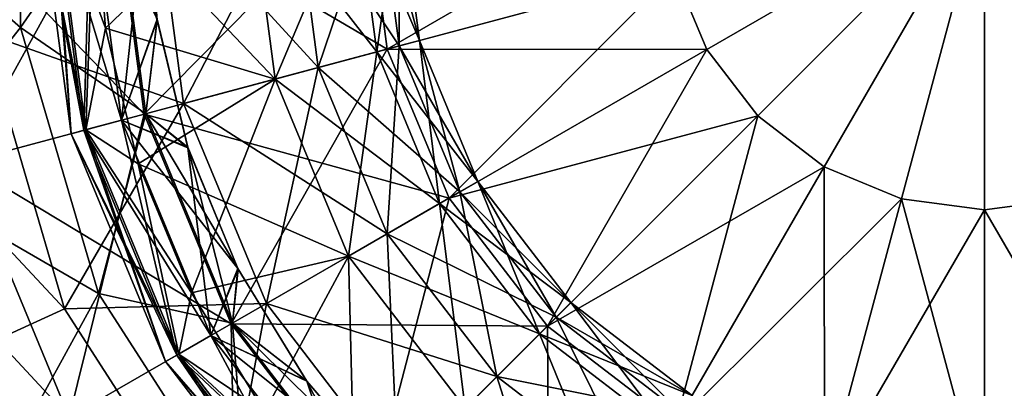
# Model space of a CAD drawing. Header units: millimetres. Extents: x -234 to 234, y -9 to 180.
# Tile 97 of 117: x 194.83 to 200.11, y 43.25 to 45.22. Entities that reach past the tile are written whole.
import ezdxf

# ---------------------------------------------------------------- set-up
doc = ezdxf.new("R2010")
doc.units = ezdxf.units.MM
doc.header["$LTSCALE"] = 106.095679
for name, color, linetype in [('186', 7, 'CONTINUOUS'), ('190', 7, 'CONTINUOUS'), ('191', 7, 'CONTINUOUS'), ('192', 7, 'CONTINUOUS'), ('193', 7, 'CONTINUOUS'), ('194', 7, 'CONTINUOUS'), ('195', 7, 'CONTINUOUS'), ('208', 7, 'CONTINUOUS'), ('209', 7, 'CONTINUOUS'), ('210', 7, 'CONTINUOUS'), ('211', 7, 'CONTINUOUS'), ('212', 7, 'CONTINUOUS'), ('213', 7, 'CONTINUOUS'), ('216', 7, 'CONTINUOUS')]:
    doc.layers.add(name, color=color, linetype=linetype)

msp = doc.modelspace()

# ---------------------------------------------------------------- linework, layer by layer
at = {"layer": '186', "color": 7, "linetype": 'CONTINUOUS', "true_color": 0xa2afbf}
for points in [[(201.6611, 45.4799, 33.7639), (200, 45.925, 34), (201.4893, 45.0652, 33.7639), (201.6611, 45.4799, 33.7639)], [(201.4893, 45.0652, 33.7639), (200, 45.925, 34), (201.216, 44.709, 33.7639), (201.4893, 45.0652, 33.7639)], [(201.216, 44.709, 33.7639), (200, 45.925, 34), (200.8598, 44.4357, 33.7639), (201.216, 44.709, 33.7639)], [(200.8598, 44.4357, 33.7639), (200, 45.925, 34), (200.4451, 44.2639, 33.7639), (200.8598, 44.4357, 33.7639)], [(200.4451, 44.2639, 33.7639), (200, 45.925, 34), (200, 44.2053, 33.7639), (200.4451, 44.2639, 33.7639)], [(200.4451, 44.2639, 33.7639), (200, 44.2053, 33.7639), (200.8576, 42.7243, 33.072), (200.4451, 44.2639, 33.7639)], [(200.8576, 42.7243, 33.072), (200, 44.2053, 33.7639), (200, 42.6114, 33.072), (200.8576, 42.7243, 33.072)]]:
    msp.add_3dface(points, dxfattribs=at)
at = {"layer": '190', "color": 7, "linetype": 'CONTINUOUS', "true_color": 0xa2afbf}
for points in [[(194.6352, 45.1537, 13.5691), (193.8011, 45.0336, 13.1605), (195.0698, 43.6735, 13.5691), (194.6352, 45.1537, 13.5691)], [(193.8011, 45.0336, 13.1605), (194.3034, 43.3231, 13.1605), (195.0698, 43.6735, 13.5691), (193.8011, 45.0336, 13.1605)], [(195.0698, 43.6735, 13.5691), (194.3034, 43.3231, 13.1605), (195.9038, 42.3757, 13.5691), (195.0698, 43.6735, 13.5691)], [(194.3034, 43.3231, 13.1605), (195.2673, 41.8235, 13.1605), (195.9038, 42.3757, 13.5691), (194.3034, 43.3231, 13.1605)]]:
    msp.add_3dface(points, dxfattribs=at)
at = {"layer": '191', "color": 7, "linetype": 'CONTINUOUS', "true_color": 0xa2afbf}
msp.add_3dface([(195.2673, 41.8235, 13.1605), (194.3034, 43.3231, 13.1605), (194.4997, 42.7494, 12.9858), (195.2673, 41.8235, 13.1605)], dxfattribs=at)
at = {"layer": '192', "color": 7, "linetype": 'CONTINUOUS', "true_color": 0xa2afbf}
for points in [[(194.8331, 45.1821, 23.9518), (193.9879, 45.925, 25.4847), (194.8331, 46.6679, 23.9518), (194.8331, 45.1821, 23.9518)], [(194.1928, 44.369, 25.4847), (193.9879, 45.925, 25.4847), (194.8331, 45.1821, 23.9518), (194.1928, 44.369, 25.4847)], [(194.529, 44.459, 30.5565), (195.3383, 45.925, 31.9758), (194.336, 45.925, 30.5565), (194.529, 44.459, 30.5565)], [(195.4972, 44.7185, 31.9758), (195.3383, 45.925, 31.9758), (194.529, 44.459, 30.5565), (195.4972, 44.7185, 31.9758)], [(195.4972, 44.7185, 31.9758), (196.6864, 45.925, 33.072), (195.3383, 45.925, 31.9758), (195.4972, 44.7185, 31.9758)], [(196.7993, 45.0674, 33.072), (196.6864, 45.925, 33.072), (195.4972, 44.7185, 31.9758), (196.7993, 45.0674, 33.072)], [(196.7993, 45.0674, 33.072), (198.2803, 45.925, 33.7639), (196.6864, 45.925, 33.072), (196.7993, 45.0674, 33.072)], [(198.3389, 45.4799, 33.7639), (198.2803, 45.925, 33.7639), (196.7993, 45.0674, 33.072), (198.3389, 45.4799, 33.7639)], [(198.5107, 45.0652, 33.7639), (200, 45.925, 34), (198.3389, 45.4799, 33.7639), (198.5107, 45.0652, 33.7639)], [(198.784, 44.709, 33.7639), (200, 45.925, 34), (198.5107, 45.0652, 33.7639), (198.784, 44.709, 33.7639)], [(199.1402, 44.4357, 33.7639), (200, 45.925, 34), (198.784, 44.709, 33.7639), (199.1402, 44.4357, 33.7639)], [(199.5549, 44.2639, 33.7639), (200, 45.925, 34), (199.1402, 44.4357, 33.7639), (199.5549, 44.2639, 33.7639)], [(200, 44.2053, 33.7639), (200, 45.925, 34), (199.5549, 44.2639, 33.7639), (200, 44.2053, 33.7639)], [(197.1304, 44.2682, 33.072), (198.3389, 45.4799, 33.7639), (196.7993, 45.0674, 33.072), (197.1304, 44.2682, 33.072)], [(198.5107, 45.0652, 33.7639), (198.3389, 45.4799, 33.7639), (197.1304, 44.2682, 33.072), (198.5107, 45.0652, 33.7639)], [(195.2517, 43.7565, 23.9518), (194.1928, 44.369, 25.4847), (194.8331, 45.1821, 23.9518), (195.2517, 43.7565, 23.9518)], [(195.9629, 43.5942, 31.9758), (196.7993, 45.0674, 33.072), (195.4972, 44.7185, 31.9758), (195.9629, 43.5942, 31.9758)], [(197.1304, 44.2682, 33.072), (196.7993, 45.0674, 33.072), (195.9629, 43.5942, 31.9758), (197.1304, 44.2682, 33.072)], [(197.657, 43.582, 33.072), (198.5107, 45.0652, 33.7639), (197.1304, 44.2682, 33.072), (197.657, 43.582, 33.072)], [(198.784, 44.709, 33.7639), (198.5107, 45.0652, 33.7639), (197.657, 43.582, 33.072), (198.784, 44.709, 33.7639)], [(195.0948, 43.093, 30.5565), (195.4972, 44.7185, 31.9758), (194.529, 44.459, 30.5565), (195.0948, 43.093, 30.5565)], [(195.9629, 43.5942, 31.9758), (195.4972, 44.7185, 31.9758), (195.0948, 43.093, 30.5565), (195.9629, 43.5942, 31.9758)], [(198.3432, 43.0554, 33.072), (198.784, 44.709, 33.7639), (197.657, 43.582, 33.072), (198.3432, 43.0554, 33.072)], [(199.1402, 44.4357, 33.7639), (198.784, 44.709, 33.7639), (198.3432, 43.0554, 33.072), (199.1402, 44.4357, 33.7639)], [(195.0948, 43.093, 30.5565), (194.529, 44.459, 30.5565), (194.5906, 42.8019, 28.9194), (195.0948, 43.093, 30.5565)], [(199.1424, 42.7243, 33.072), (199.1402, 44.4357, 33.7639), (198.3432, 43.0554, 33.072), (199.1424, 42.7243, 33.072)], [(199.5549, 44.2639, 33.7639), (199.1402, 44.4357, 33.7639), (199.1424, 42.7243, 33.072), (199.5549, 44.2639, 33.7639)], [(194.7934, 42.919, 25.4847), (194.1928, 44.369, 25.4847), (195.2517, 43.7565, 23.9518), (194.7934, 42.919, 25.4847)], [(196.7037, 42.6287, 31.9758), (197.1304, 44.2682, 33.072), (195.9629, 43.5942, 31.9758), (196.7037, 42.6287, 31.9758)], [(197.657, 43.582, 33.072), (197.1304, 44.2682, 33.072), (196.7037, 42.6287, 31.9758), (197.657, 43.582, 33.072)], [(200, 42.6114, 33.072), (199.5549, 44.2639, 33.7639), (199.1424, 42.7243, 33.072), (200, 42.6114, 33.072)], [(200, 42.6114, 33.072), (200, 44.2053, 33.7639), (199.5549, 44.2639, 33.7639), (200, 42.6114, 33.072)], [(196.055, 42.5066, 23.9518), (194.7934, 42.919, 25.4847), (195.2517, 43.7565, 23.9518), (196.055, 42.5066, 23.9518)], [(195.9949, 41.9199, 30.5565), (195.9629, 43.5942, 31.9758), (195.0948, 43.093, 30.5565), (195.9949, 41.9199, 30.5565)], [(196.7037, 42.6287, 31.9758), (195.9629, 43.5942, 31.9758), (195.9949, 41.9199, 30.5565), (196.7037, 42.6287, 31.9758)], [(197.6692, 41.8879, 31.9758), (197.657, 43.582, 33.072), (196.7037, 42.6287, 31.9758), (197.6692, 41.8879, 31.9758)], [(198.3432, 43.0554, 33.072), (197.657, 43.582, 33.072), (197.6692, 41.8879, 31.9758), (198.3432, 43.0554, 33.072)]]:
    msp.add_3dface(points, dxfattribs=at)
at = {"layer": '193', "color": 7, "linetype": 'CONTINUOUS', "true_color": 0xa2afbf}
for points in [[(194.8331, 45.1821, 23.9518), (194.8331, 46.6679, 23.9518), (195.3464, 45.925, 22.7879), (194.8331, 45.1821, 23.9518)], [(194.8331, 45.1821, 23.9518), (195.3464, 45.925, 22.7879), (195.5049, 44.7206, 22.7879), (194.8331, 45.1821, 23.9518)], [(195.5114, 45.925, 21.5041), (195.5667, 45.2228, 21.5041), (195.3464, 45.925, 22.7879), (195.5114, 45.925, 21.5041)], [(195.3464, 45.925, 22.7879), (195.5667, 45.2228, 21.5041), (195.5049, 44.7206, 22.7879), (195.3464, 45.925, 22.7879)], [(195.5667, 45.2228, 21.5041), (195.7311, 44.538, 21.5041), (195.5049, 44.7206, 22.7879), (195.5667, 45.2228, 21.5041)], [(195.2517, 43.7565, 23.9518), (194.8331, 45.1821, 23.9518), (195.5049, 44.7206, 22.7879), (195.2517, 43.7565, 23.9518)], [(195.2517, 43.7565, 23.9518), (195.5049, 44.7206, 22.7879), (195.9698, 43.5982, 22.7879), (195.2517, 43.7565, 23.9518)], [(195.7311, 44.538, 21.5041), (196.0006, 43.8872, 21.5041), (195.5049, 44.7206, 22.7879), (195.7311, 44.538, 21.5041)], [(195.5049, 44.7206, 22.7879), (196.0006, 43.8872, 21.5041), (195.9698, 43.5982, 22.7879), (195.5049, 44.7206, 22.7879)], [(196.0006, 43.8872, 21.5041), (196.3687, 43.2867, 21.5041), (195.9698, 43.5982, 22.7879), (196.0006, 43.8872, 21.5041)], [(196.055, 42.5066, 23.9518), (195.2517, 43.7565, 23.9518), (195.9698, 43.5982, 22.7879), (196.055, 42.5066, 23.9518)], [(196.055, 42.5066, 23.9518), (195.9698, 43.5982, 22.7879), (196.7094, 42.6344, 22.7879), (196.055, 42.5066, 23.9518)], [(196.3687, 43.2867, 21.5041), (196.8261, 42.7511, 21.5041), (195.9698, 43.5982, 22.7879), (196.3687, 43.2867, 21.5041)], [(195.9698, 43.5982, 22.7879), (196.8261, 42.7511, 21.5041), (196.7094, 42.6344, 22.7879), (195.9698, 43.5982, 22.7879)]]:
    msp.add_3dface(points, dxfattribs=at)
at = {"layer": '194', "color": 7, "linetype": 'CONTINUOUS', "true_color": 0xa2afbf}
for points in [[(195.1046, 44.6133, 20.8024), (195.0029, 45.925, 21.1219), (194.9319, 45.925, 20.8024), (195.1046, 44.6133, 20.8024)], [(195.1046, 44.6133, 20.8024), (194.9319, 45.925, 20.8024), (195.1839, 44.6345, 20.4855), (195.1046, 44.6133, 20.8024)], [(195.1839, 44.6345, 20.4855), (194.9319, 45.925, 20.8024), (195.014, 45.925, 20.4855), (195.1839, 44.6345, 20.4855)], [(195.1732, 44.6317, 21.1219), (195.2114, 45.925, 21.3742), (195.0029, 45.925, 21.1219), (195.1732, 44.6317, 21.1219)], [(195.1732, 44.6317, 21.1219), (195.0029, 45.925, 21.1219), (195.1046, 44.6133, 20.8024), (195.1732, 44.6317, 21.1219)], [(195.1839, 44.6345, 20.4855), (195.014, 45.925, 20.4855), (195.2887, 45.1788, 20.2414), (195.1839, 44.6345, 20.4855)], [(195.2887, 45.1788, 20.2414), (195.014, 45.925, 20.4855), (195.23, 45.925, 20.2414), (195.2887, 45.1788, 20.2414)], [(195.3745, 44.6856, 21.3742), (195.2114, 45.925, 21.3742), (195.1732, 44.6317, 21.1219), (195.3745, 44.6856, 21.3742)], [(195.3745, 44.6856, 21.3742), (195.5114, 45.925, 21.5041), (195.2114, 45.925, 21.3742), (195.3745, 44.6856, 21.3742)], [(195.5667, 45.2228, 21.5041), (195.5114, 45.925, 21.5041), (195.3745, 44.6856, 21.3742), (195.5667, 45.2228, 21.5041)], [(195.7311, 44.538, 21.5041), (195.5667, 45.2228, 21.5041), (195.3745, 44.6856, 21.3742), (195.7311, 44.538, 21.5041)], [(195.4635, 44.451, 20.2414), (195.1839, 44.6345, 20.4855), (195.2887, 45.1788, 20.2414), (195.4635, 44.451, 20.2414)], [(195.682, 43.432, 20.4855), (195.1046, 44.6133, 20.8024), (195.1839, 44.6345, 20.4855), (195.682, 43.432, 20.4855)], [(195.6724, 43.4265, 21.1219), (195.3745, 44.6856, 21.3742), (195.1732, 44.6317, 21.1219), (195.6724, 43.4265, 21.1219)], [(195.682, 43.432, 20.4855), (195.1839, 44.6345, 20.4855), (195.7499, 43.7595, 20.2414), (195.682, 43.432, 20.4855)], [(195.7499, 43.7595, 20.2414), (195.1839, 44.6345, 20.4855), (195.4635, 44.451, 20.2414), (195.7499, 43.7595, 20.2414)], [(195.8529, 43.5307, 21.3742), (195.7311, 44.538, 21.5041), (195.3745, 44.6856, 21.3742), (195.8529, 43.5307, 21.3742)], [(195.8529, 43.5307, 21.3742), (195.3745, 44.6856, 21.3742), (195.6724, 43.4265, 21.1219), (195.8529, 43.5307, 21.3742)], [(195.6109, 43.391, 20.8024), (195.1732, 44.6317, 21.1219), (195.1046, 44.6133, 20.8024), (195.6109, 43.391, 20.8024)], [(195.6109, 43.391, 20.8024), (195.1046, 44.6133, 20.8024), (195.682, 43.432, 20.4855), (195.6109, 43.391, 20.8024)], [(195.6724, 43.4265, 21.1219), (195.1732, 44.6317, 21.1219), (195.6109, 43.391, 20.8024), (195.6724, 43.4265, 21.1219)], [(196.0006, 43.8872, 21.5041), (195.7311, 44.538, 21.5041), (195.8529, 43.5307, 21.3742), (196.0006, 43.8872, 21.5041)], [(196.3687, 43.2867, 21.5041), (196.0006, 43.8872, 21.5041), (195.8529, 43.5307, 21.3742), (196.3687, 43.2867, 21.5041)], [(196.141, 43.1213, 20.2414), (195.682, 43.432, 20.4855), (195.7499, 43.7595, 20.2414), (196.141, 43.1213, 20.2414)], [(196.4665, 42.3915, 21.1219), (195.8529, 43.5307, 21.3742), (195.6724, 43.4265, 21.1219), (196.4665, 42.3915, 21.1219)], [(196.6139, 42.5389, 21.3742), (196.3687, 43.2867, 21.5041), (195.8529, 43.5307, 21.3742), (196.6139, 42.5389, 21.3742)], [(196.6139, 42.5389, 21.3742), (195.8529, 43.5307, 21.3742), (196.4665, 42.3915, 21.1219), (196.6139, 42.5389, 21.3742)], [(196.4743, 42.3993, 20.4855), (195.6109, 43.391, 20.8024), (195.682, 43.432, 20.4855), (196.4743, 42.3993, 20.4855)], [(196.4163, 42.3413, 20.8024), (195.6724, 43.4265, 21.1219), (195.6109, 43.391, 20.8024), (196.4163, 42.3413, 20.8024)], [(196.4665, 42.3915, 21.1219), (195.6724, 43.4265, 21.1219), (196.4163, 42.3413, 20.8024), (196.4665, 42.3915, 21.1219)], [(196.4743, 42.3993, 20.4855), (195.682, 43.432, 20.4855), (196.6271, 42.5521, 20.2414), (196.4743, 42.3993, 20.4855)], [(196.6271, 42.5521, 20.2414), (195.682, 43.432, 20.4855), (196.141, 43.1213, 20.2414), (196.6271, 42.5521, 20.2414)], [(196.4163, 42.3413, 20.8024), (195.6109, 43.391, 20.8024), (196.4743, 42.3993, 20.4855), (196.4163, 42.3413, 20.8024)], [(196.8261, 42.7511, 21.5041), (196.3687, 43.2867, 21.5041), (196.6139, 42.5389, 21.3742), (196.8261, 42.7511, 21.5041)]]:
    msp.add_3dface(points, dxfattribs=at)
at = {"layer": '195', "color": 7, "linetype": 'CONTINUOUS', "true_color": 0xa2afbf}
for points in [[(194.6352, 46.6963, 13.5691), (194.6352, 45.1537, 13.5691), (195.5558, 45.925, 14.1921), (194.6352, 46.6963, 13.5691)], [(194.6352, 45.1537, 13.5691), (195.7073, 44.7748, 14.1921), (195.5558, 45.925, 14.1921), (194.6352, 45.1537, 13.5691)], [(195.2887, 45.1788, 20.2414), (195.23, 45.925, 20.2414), (196.1978, 44.9062, 19.4464), (195.2887, 45.1788, 20.2414)], [(196.1978, 44.9062, 19.4464), (195.23, 45.925, 20.2414), (196.0637, 45.925, 19.4464), (196.1978, 44.9062, 19.4464)], [(195.7073, 44.7748, 14.1921), (196.303, 45.925, 15.0779), (195.5558, 45.925, 14.1921), (195.7073, 44.7748, 14.1921)], [(196.429, 44.9681, 15.0779), (196.303, 45.925, 15.0779), (195.7073, 44.7748, 14.1921), (196.429, 44.9681, 15.0779)], [(196.1978, 44.9062, 19.4464), (196.0637, 45.925, 19.4464), (196.7423, 45.0521, 18.4339), (196.1978, 44.9062, 19.4464)], [(196.7423, 45.0521, 18.4339), (196.0637, 45.925, 19.4464), (196.6274, 45.925, 18.4339), (196.7423, 45.0521, 18.4339)], [(196.429, 44.9681, 15.0779), (196.7527, 45.925, 16.146), (196.303, 45.925, 15.0779), (196.429, 44.9681, 15.0779)], [(196.8633, 45.0845, 16.146), (196.7527, 45.925, 16.146), (196.429, 44.9681, 15.0779), (196.8633, 45.0845, 16.146)], [(196.7423, 45.0521, 18.4339), (196.6274, 45.925, 18.4339), (196.971, 45.1134, 17.2994), (196.7423, 45.0521, 18.4339)], [(196.971, 45.1134, 17.2994), (196.6274, 45.925, 18.4339), (196.8642, 45.925, 17.2994), (196.971, 45.1134, 17.2994)], [(196.8633, 45.0845, 16.146), (196.8642, 45.925, 17.2994), (196.7527, 45.925, 16.146), (196.8633, 45.0845, 16.146)], [(196.971, 45.1134, 17.2994), (196.8642, 45.925, 17.2994), (196.8633, 45.0845, 16.146), (196.971, 45.1134, 17.2994)], [(195.4635, 44.451, 20.2414), (195.2887, 45.1788, 20.2414), (196.1978, 44.9062, 19.4464), (195.4635, 44.451, 20.2414)], [(194.6352, 45.1537, 13.5691), (195.0698, 43.6735, 13.5691), (195.7073, 44.7748, 14.1921), (194.6352, 45.1537, 13.5691)], [(197.2843, 44.3571, 17.2994), (196.7423, 45.0521, 18.4339), (196.971, 45.1134, 17.2994), (197.2843, 44.3571, 17.2994)], [(197.1877, 44.3013, 16.146), (196.971, 45.1134, 17.2994), (196.8633, 45.0845, 16.146), (197.1877, 44.3013, 16.146)], [(197.2843, 44.3571, 17.2994), (196.971, 45.1134, 17.2994), (197.1877, 44.3013, 16.146), (197.2843, 44.3571, 17.2994)], [(196.7983, 44.0765, 15.0779), (196.8633, 45.0845, 16.146), (196.429, 44.9681, 15.0779), (196.7983, 44.0765, 15.0779)], [(197.1877, 44.3013, 16.146), (196.8633, 45.0845, 16.146), (196.7983, 44.0765, 15.0779), (197.1877, 44.3013, 16.146)], [(197.0792, 44.2387, 18.4339), (196.1978, 44.9062, 19.4464), (196.7423, 45.0521, 18.4339), (197.0792, 44.2387, 18.4339)], [(197.0792, 44.2387, 18.4339), (196.7423, 45.0521, 18.4339), (197.2843, 44.3571, 17.2994), (197.0792, 44.2387, 18.4339)], [(196.1512, 43.7029, 14.1921), (196.429, 44.9681, 15.0779), (195.7073, 44.7748, 14.1921), (196.1512, 43.7029, 14.1921)], [(196.7983, 44.0765, 15.0779), (196.429, 44.9681, 15.0779), (196.1512, 43.7029, 14.1921), (196.7983, 44.0765, 15.0779)], [(196.5911, 43.9569, 19.4464), (195.4635, 44.451, 20.2414), (196.1978, 44.9062, 19.4464), (196.5911, 43.9569, 19.4464)], [(196.5911, 43.9569, 19.4464), (196.1978, 44.9062, 19.4464), (197.0792, 44.2387, 18.4339), (196.5911, 43.9569, 19.4464)], [(195.0698, 43.6735, 13.5691), (196.1512, 43.7029, 14.1921), (195.7073, 44.7748, 14.1921), (195.0698, 43.6735, 13.5691)], [(195.7499, 43.7595, 20.2414), (195.4635, 44.451, 20.2414), (196.5911, 43.9569, 19.4464), (195.7499, 43.7595, 20.2414)], [(197.7826, 43.7076, 17.2994), (197.0792, 44.2387, 18.4339), (197.2843, 44.3571, 17.2994), (197.7826, 43.7076, 17.2994)], [(197.7038, 43.6288, 16.146), (197.2843, 44.3571, 17.2994), (197.1877, 44.3013, 16.146), (197.7038, 43.6288, 16.146)], [(197.7826, 43.7076, 17.2994), (197.2843, 44.3571, 17.2994), (197.7038, 43.6288, 16.146), (197.7826, 43.7076, 17.2994)], [(197.3858, 43.3108, 15.0779), (197.1877, 44.3013, 16.146), (196.7983, 44.0765, 15.0779), (197.3858, 43.3108, 15.0779)], [(197.7038, 43.6288, 16.146), (197.1877, 44.3013, 16.146), (197.3858, 43.3108, 15.0779), (197.7038, 43.6288, 16.146)], [(197.6152, 43.5402, 18.4339), (196.5911, 43.9569, 19.4464), (197.0792, 44.2387, 18.4339), (197.6152, 43.5402, 18.4339)], [(197.6152, 43.5402, 18.4339), (197.0792, 44.2387, 18.4339), (197.7826, 43.7076, 17.2994), (197.6152, 43.5402, 18.4339)], [(196.8575, 42.7825, 14.1921), (196.7983, 44.0765, 15.0779), (196.1512, 43.7029, 14.1921), (196.8575, 42.7825, 14.1921)], [(197.3858, 43.3108, 15.0779), (196.7983, 44.0765, 15.0779), (196.8575, 42.7825, 14.1921), (197.3858, 43.3108, 15.0779)], [(196.141, 43.1213, 20.2414), (195.7499, 43.7595, 20.2414), (196.5911, 43.9569, 19.4464), (196.141, 43.1213, 20.2414)], [(197.2166, 43.1416, 19.4464), (196.141, 43.1213, 20.2414), (196.5911, 43.9569, 19.4464), (197.2166, 43.1416, 19.4464)], [(197.2166, 43.1416, 19.4464), (196.5911, 43.9569, 19.4464), (197.6152, 43.5402, 18.4339), (197.2166, 43.1416, 19.4464)], [(195.0698, 43.6735, 13.5691), (195.9038, 42.3757, 13.5691), (196.1512, 43.7029, 14.1921), (195.0698, 43.6735, 13.5691)], [(195.9038, 42.3757, 13.5691), (196.8575, 42.7825, 14.1921), (196.1512, 43.7029, 14.1921), (195.9038, 42.3757, 13.5691)], [(198.4321, 43.2093, 17.2994), (197.6152, 43.5402, 18.4339), (197.7826, 43.7076, 17.2994), (198.4321, 43.2093, 17.2994)], [(198.3763, 43.1127, 16.146), (197.7826, 43.7076, 17.2994), (197.7038, 43.6288, 16.146), (198.3763, 43.1127, 16.146)], [(198.4321, 43.2093, 17.2994), (197.7826, 43.7076, 17.2994), (198.3763, 43.1127, 16.146), (198.4321, 43.2093, 17.2994)], [(198.1515, 42.7233, 15.0779), (197.7038, 43.6288, 16.146), (197.3858, 43.3108, 15.0779), (198.1515, 42.7233, 15.0779)], [(198.3763, 43.1127, 16.146), (197.7038, 43.6288, 16.146), (198.1515, 42.7233, 15.0779), (198.3763, 43.1127, 16.146)], [(198.3137, 43.0042, 18.4339), (197.2166, 43.1416, 19.4464), (197.6152, 43.5402, 18.4339), (198.3137, 43.0042, 18.4339)], [(198.3137, 43.0042, 18.4339), (197.6152, 43.5402, 18.4339), (198.4321, 43.2093, 17.2994), (198.3137, 43.0042, 18.4339)], [(197.7779, 42.0762, 14.1921), (197.3858, 43.3108, 15.0779), (196.8575, 42.7825, 14.1921), (197.7779, 42.0762, 14.1921)], [(198.1515, 42.7233, 15.0779), (197.3858, 43.3108, 15.0779), (197.7779, 42.0762, 14.1921), (198.1515, 42.7233, 15.0779)]]:
    msp.add_3dface(points, dxfattribs=at)
at = {"layer": '208', "color": 7, "linetype": 'CONTINUOUS', "true_color": 0xa2afbf}
for points in [[(195.0698, 43.6735, -13.5691), (193.8011, 45.0336, -13.1605), (194.6352, 45.1537, -13.5691), (195.0698, 43.6735, -13.5691)], [(194.3034, 43.3231, -13.1605), (193.8011, 45.0336, -13.1605), (195.0698, 43.6735, -13.5691), (194.3034, 43.3231, -13.1605)], [(195.9038, 42.3757, -13.5691), (194.3034, 43.3231, -13.1605), (195.0698, 43.6735, -13.5691), (195.9038, 42.3757, -13.5691)], [(195.2673, 41.8235, -13.1605), (194.3034, 43.3231, -13.1605), (195.9038, 42.3757, -13.5691), (195.2673, 41.8235, -13.1605)]]:
    msp.add_3dface(points, dxfattribs=at)
at = {"layer": '209', "color": 7, "linetype": 'CONTINUOUS', "true_color": 0xa2afbf}
msp.add_3dface([(194.3034, 43.3231, -13.1605), (195.2673, 41.8235, -13.1605), (194.4997, 42.7494, -12.9858), (194.3034, 43.3231, -13.1605)], dxfattribs=at)
at = {"layer": '210', "color": 7, "linetype": 'CONTINUOUS', "true_color": 0xa2afbf}
for points in [[(194.8331, 46.6679, -23.9518), (193.9879, 45.925, -25.4847), (194.8331, 45.1821, -23.9518), (194.8331, 46.6679, -23.9518)], [(193.9879, 45.925, -25.4847), (194.1928, 44.369, -25.4847), (194.8331, 45.1821, -23.9518), (193.9879, 45.925, -25.4847)], [(195.3383, 45.925, -31.9758), (195.4972, 44.7185, -31.9758), (194.336, 45.925, -30.5565), (195.3383, 45.925, -31.9758)], [(194.336, 45.925, -30.5565), (195.4972, 44.7185, -31.9758), (194.529, 44.459, -30.5565), (194.336, 45.925, -30.5565)], [(196.6864, 45.925, -33.072), (196.7993, 45.0674, -33.072), (195.3383, 45.925, -31.9758), (196.6864, 45.925, -33.072)], [(195.3383, 45.925, -31.9758), (196.7993, 45.0674, -33.072), (195.4972, 44.7185, -31.9758), (195.3383, 45.925, -31.9758)], [(196.6864, 45.925, -33.072), (198.3389, 45.4799, -33.7639), (196.7993, 45.0674, -33.072), (196.6864, 45.925, -33.072)], [(198.3389, 45.4799, -33.7639), (200, 45.925, -34), (198.5107, 45.0652, -33.7639), (198.3389, 45.4799, -33.7639)], [(198.5107, 45.0652, -33.7639), (200, 45.925, -34), (198.784, 44.709, -33.7639), (198.5107, 45.0652, -33.7639)], [(198.784, 44.709, -33.7639), (200, 45.925, -34), (199.1402, 44.4357, -33.7639), (198.784, 44.709, -33.7639)], [(199.1402, 44.4357, -33.7639), (200, 45.925, -34), (199.5549, 44.2639, -33.7639), (199.1402, 44.4357, -33.7639)], [(199.5549, 44.2639, -33.7639), (200, 45.925, -34), (200, 44.2053, -33.7639), (199.5549, 44.2639, -33.7639)], [(198.3389, 45.4799, -33.7639), (198.5107, 45.0652, -33.7639), (196.7993, 45.0674, -33.072), (198.3389, 45.4799, -33.7639)], [(194.8331, 45.1821, -23.9518), (194.1928, 44.369, -25.4847), (195.2517, 43.7565, -23.9518), (194.8331, 45.1821, -23.9518)], [(196.7993, 45.0674, -33.072), (197.1304, 44.2682, -33.072), (195.4972, 44.7185, -31.9758), (196.7993, 45.0674, -33.072)], [(196.7993, 45.0674, -33.072), (198.5107, 45.0652, -33.7639), (197.1304, 44.2682, -33.072), (196.7993, 45.0674, -33.072)], [(198.5107, 45.0652, -33.7639), (198.784, 44.709, -33.7639), (197.1304, 44.2682, -33.072), (198.5107, 45.0652, -33.7639)], [(195.4972, 44.7185, -31.9758), (195.9629, 43.5942, -31.9758), (194.529, 44.459, -30.5565), (195.4972, 44.7185, -31.9758)], [(195.4972, 44.7185, -31.9758), (197.1304, 44.2682, -33.072), (195.9629, 43.5942, -31.9758), (195.4972, 44.7185, -31.9758)], [(197.1304, 44.2682, -33.072), (198.784, 44.709, -33.7639), (197.657, 43.582, -33.072), (197.1304, 44.2682, -33.072)], [(198.784, 44.709, -33.7639), (199.1402, 44.4357, -33.7639), (197.657, 43.582, -33.072), (198.784, 44.709, -33.7639)], [(194.529, 44.459, -30.5565), (195.0948, 43.093, -30.5565), (193.9666, 44.3083, -28.9194), (194.529, 44.459, -30.5565)], [(194.529, 44.459, -30.5565), (195.9629, 43.5942, -31.9758), (195.0948, 43.093, -30.5565), (194.529, 44.459, -30.5565)], [(197.657, 43.582, -33.072), (199.1402, 44.4357, -33.7639), (198.3432, 43.0554, -33.072), (197.657, 43.582, -33.072)], [(199.1402, 44.4357, -33.7639), (199.5549, 44.2639, -33.7639), (198.3432, 43.0554, -33.072), (199.1402, 44.4357, -33.7639)], [(194.1928, 44.369, -25.4847), (194.7934, 42.919, -25.4847), (195.2517, 43.7565, -23.9518), (194.1928, 44.369, -25.4847)], [(193.9666, 44.3083, -28.9194), (195.0948, 43.093, -30.5565), (194.5906, 42.8019, -28.9194), (193.9666, 44.3083, -28.9194)], [(197.1304, 44.2682, -33.072), (197.657, 43.582, -33.072), (195.9629, 43.5942, -31.9758), (197.1304, 44.2682, -33.072)], [(198.3432, 43.0554, -33.072), (199.5549, 44.2639, -33.7639), (199.1424, 42.7243, -33.072), (198.3432, 43.0554, -33.072)], [(199.5549, 44.2639, -33.7639), (200, 44.2053, -33.7639), (199.1424, 42.7243, -33.072), (199.5549, 44.2639, -33.7639)], [(199.1424, 42.7243, -33.072), (200, 44.2053, -33.7639), (200, 42.6114, -33.072), (199.1424, 42.7243, -33.072)], [(195.2517, 43.7565, -23.9518), (194.7934, 42.919, -25.4847), (196.055, 42.5066, -23.9518), (195.2517, 43.7565, -23.9518)], [(195.9629, 43.5942, -31.9758), (196.7037, 42.6287, -31.9758), (195.0948, 43.093, -30.5565), (195.9629, 43.5942, -31.9758)], [(195.9629, 43.5942, -31.9758), (197.657, 43.582, -33.072), (196.7037, 42.6287, -31.9758), (195.9629, 43.5942, -31.9758)], [(197.657, 43.582, -33.072), (198.3432, 43.0554, -33.072), (196.7037, 42.6287, -31.9758), (197.657, 43.582, -33.072)]]:
    msp.add_3dface(points, dxfattribs=at)
at = {"layer": '211', "color": 7, "linetype": 'CONTINUOUS', "true_color": 0xa2afbf}
for points in [[(194.8331, 46.6679, -23.9518), (194.8331, 45.1821, -23.9518), (195.3464, 45.925, -22.7879), (194.8331, 46.6679, -23.9518)], [(195.3464, 45.925, -22.7879), (194.8331, 45.1821, -23.9518), (195.5049, 44.7206, -22.7879), (195.3464, 45.925, -22.7879)], [(195.3464, 45.925, -22.7879), (195.5049, 44.7206, -22.7879), (195.566, 45.2269, -21.5041), (195.3464, 45.925, -22.7879)], [(195.566, 45.2269, -21.5041), (195.5049, 44.7206, -22.7879), (195.73, 44.5413, -21.5041), (195.566, 45.2269, -21.5041)], [(194.8331, 45.1821, -23.9518), (195.2517, 43.7565, -23.9518), (195.5049, 44.7206, -22.7879), (194.8331, 45.1821, -23.9518)], [(195.5049, 44.7206, -22.7879), (195.2517, 43.7565, -23.9518), (195.9698, 43.5982, -22.7879), (195.5049, 44.7206, -22.7879)], [(195.5049, 44.7206, -22.7879), (195.9698, 43.5982, -22.7879), (195.73, 44.5413, -21.5041), (195.5049, 44.7206, -22.7879)], [(195.73, 44.5413, -21.5041), (195.9698, 43.5982, -22.7879), (195.9992, 43.89, -21.5041), (195.73, 44.5413, -21.5041)], [(195.9992, 43.89, -21.5041), (195.9698, 43.5982, -22.7879), (196.3671, 43.2888, -21.5041), (195.9992, 43.89, -21.5041)], [(195.2517, 43.7565, -23.9518), (196.055, 42.5066, -23.9518), (195.9698, 43.5982, -22.7879), (195.2517, 43.7565, -23.9518)], [(195.9698, 43.5982, -22.7879), (196.055, 42.5066, -23.9518), (196.7094, 42.6344, -22.7879), (195.9698, 43.5982, -22.7879)], [(195.9698, 43.5982, -22.7879), (196.7094, 42.6344, -22.7879), (196.3671, 43.2888, -21.5041), (195.9698, 43.5982, -22.7879)], [(196.3671, 43.2888, -21.5041), (196.7094, 42.6344, -22.7879), (196.8245, 42.7527, -21.5041), (196.3671, 43.2888, -21.5041)]]:
    msp.add_3dface(points, dxfattribs=at)
at = {"layer": '212', "color": 7, "linetype": 'CONTINUOUS', "true_color": 0xa2afbf}
for points in [[(195.1046, 44.6133, -20.8024), (195.014, 45.925, -20.4855), (194.9319, 45.925, -20.8024), (195.1046, 44.6133, -20.8024)], [(195.1046, 44.6133, -20.8024), (194.9319, 45.925, -20.8024), (195.1732, 44.6317, -21.1219), (195.1046, 44.6133, -20.8024)], [(195.1732, 44.6317, -21.1219), (194.9319, 45.925, -20.8024), (195.0029, 45.925, -21.1219), (195.1732, 44.6317, -21.1219)], [(195.1732, 44.6317, -21.1219), (195.0029, 45.925, -21.1219), (195.3745, 44.6856, -21.3742), (195.1732, 44.6317, -21.1219)], [(195.3745, 44.6856, -21.3742), (195.0029, 45.925, -21.1219), (195.2114, 45.925, -21.3742), (195.3745, 44.6856, -21.3742)], [(195.014, 45.925, -20.4855), (195.1839, 44.6345, -20.4855), (195.23, 45.925, -20.2414), (195.014, 45.925, -20.4855)], [(195.1839, 44.6345, -20.4855), (195.014, 45.925, -20.4855), (195.1046, 44.6133, -20.8024), (195.1839, 44.6345, -20.4855)], [(195.23, 45.925, -20.2414), (195.1839, 44.6345, -20.4855), (195.2887, 45.1788, -20.2414), (195.23, 45.925, -20.2414)], [(195.566, 45.2269, -21.5041), (195.3745, 44.6856, -21.3742), (195.2114, 45.925, -21.3742), (195.566, 45.2269, -21.5041)], [(195.566, 45.2269, -21.5041), (195.73, 44.5413, -21.5041), (195.3745, 44.6856, -21.3742), (195.566, 45.2269, -21.5041)], [(195.2887, 45.1788, -20.2414), (195.1839, 44.6345, -20.4855), (195.4635, 44.451, -20.2414), (195.2887, 45.1788, -20.2414)], [(195.6109, 43.391, -20.8024), (195.1839, 44.6345, -20.4855), (195.1046, 44.6133, -20.8024), (195.6109, 43.391, -20.8024)], [(195.8529, 43.5307, -21.3742), (195.1732, 44.6317, -21.1219), (195.3745, 44.6856, -21.3742), (195.8529, 43.5307, -21.3742)], [(195.1839, 44.6345, -20.4855), (195.682, 43.432, -20.4855), (195.4635, 44.451, -20.2414), (195.1839, 44.6345, -20.4855)], [(195.682, 43.432, -20.4855), (195.1839, 44.6345, -20.4855), (195.6109, 43.391, -20.8024), (195.682, 43.432, -20.4855)], [(195.73, 44.5413, -21.5041), (195.9992, 43.89, -21.5041), (195.3745, 44.6856, -21.3742), (195.73, 44.5413, -21.5041)], [(195.9992, 43.89, -21.5041), (195.8529, 43.5307, -21.3742), (195.3745, 44.6856, -21.3742), (195.9992, 43.89, -21.5041)], [(195.6724, 43.4265, -21.1219), (195.1046, 44.6133, -20.8024), (195.1732, 44.6317, -21.1219), (195.6724, 43.4265, -21.1219)], [(195.6109, 43.391, -20.8024), (195.1046, 44.6133, -20.8024), (195.6724, 43.4265, -21.1219), (195.6109, 43.391, -20.8024)], [(195.6724, 43.4265, -21.1219), (195.1732, 44.6317, -21.1219), (195.8529, 43.5307, -21.3742), (195.6724, 43.4265, -21.1219)], [(195.4635, 44.451, -20.2414), (195.682, 43.432, -20.4855), (195.7499, 43.7595, -20.2414), (195.4635, 44.451, -20.2414)], [(195.9992, 43.89, -21.5041), (196.3671, 43.2888, -21.5041), (195.8529, 43.5307, -21.3742), (195.9992, 43.89, -21.5041)], [(195.7499, 43.7595, -20.2414), (195.682, 43.432, -20.4855), (196.141, 43.1213, -20.2414), (195.7499, 43.7595, -20.2414)], [(196.6139, 42.5389, -21.3742), (195.6724, 43.4265, -21.1219), (195.8529, 43.5307, -21.3742), (196.6139, 42.5389, -21.3742)], [(196.3671, 43.2888, -21.5041), (196.8245, 42.7527, -21.5041), (195.8529, 43.5307, -21.3742), (196.3671, 43.2888, -21.5041)], [(196.8245, 42.7527, -21.5041), (196.6139, 42.5389, -21.3742), (195.8529, 43.5307, -21.3742), (196.8245, 42.7527, -21.5041)], [(196.4163, 42.3413, -20.8024), (195.682, 43.432, -20.4855), (195.6109, 43.391, -20.8024), (196.4163, 42.3413, -20.8024)], [(196.4665, 42.3915, -21.1219), (195.6109, 43.391, -20.8024), (195.6724, 43.4265, -21.1219), (196.4665, 42.3915, -21.1219)], [(196.4665, 42.3915, -21.1219), (195.6724, 43.4265, -21.1219), (196.6139, 42.5389, -21.3742), (196.4665, 42.3915, -21.1219)], [(195.682, 43.432, -20.4855), (196.4743, 42.3993, -20.4855), (196.141, 43.1213, -20.2414), (195.682, 43.432, -20.4855)], [(196.4743, 42.3993, -20.4855), (195.682, 43.432, -20.4855), (196.4163, 42.3413, -20.8024), (196.4743, 42.3993, -20.4855)], [(196.4163, 42.3413, -20.8024), (195.6109, 43.391, -20.8024), (196.4665, 42.3915, -21.1219), (196.4163, 42.3413, -20.8024)]]:
    msp.add_3dface(points, dxfattribs=at)
at = {"layer": '213', "color": 7, "linetype": 'CONTINUOUS', "true_color": 0xa2afbf}
for points in [[(194.6352, 45.1537, -13.5691), (194.6352, 46.6963, -13.5691), (195.5558, 45.925, -14.1921), (194.6352, 45.1537, -13.5691)], [(194.6352, 45.1537, -13.5691), (195.5558, 45.925, -14.1921), (195.7073, 44.7748, -14.1921), (194.6352, 45.1537, -13.5691)], [(195.23, 45.925, -20.2414), (195.2887, 45.1788, -20.2414), (196.0637, 45.925, -19.4464), (195.23, 45.925, -20.2414)], [(196.0637, 45.925, -19.4464), (195.2887, 45.1788, -20.2414), (196.1978, 44.9062, -19.4464), (196.0637, 45.925, -19.4464)], [(196.303, 45.925, -15.0779), (196.429, 44.9681, -15.0779), (195.5558, 45.925, -14.1921), (196.303, 45.925, -15.0779)], [(195.5558, 45.925, -14.1921), (196.429, 44.9681, -15.0779), (195.7073, 44.7748, -14.1921), (195.5558, 45.925, -14.1921)], [(196.0637, 45.925, -19.4464), (196.1978, 44.9062, -19.4464), (196.6274, 45.925, -18.4339), (196.0637, 45.925, -19.4464)], [(196.6274, 45.925, -18.4339), (196.1978, 44.9062, -19.4464), (196.7423, 45.0521, -18.4339), (196.6274, 45.925, -18.4339)], [(196.7527, 45.925, -16.146), (196.8633, 45.0845, -16.146), (196.303, 45.925, -15.0779), (196.7527, 45.925, -16.146)], [(196.303, 45.925, -15.0779), (196.8633, 45.0845, -16.146), (196.429, 44.9681, -15.0779), (196.303, 45.925, -15.0779)], [(196.6274, 45.925, -18.4339), (196.7423, 45.0521, -18.4339), (196.8642, 45.925, -17.2994), (196.6274, 45.925, -18.4339)], [(196.8642, 45.925, -17.2994), (196.7423, 45.0521, -18.4339), (196.971, 45.1134, -17.2994), (196.8642, 45.925, -17.2994)], [(196.8642, 45.925, -17.2994), (196.971, 45.1134, -17.2994), (196.7527, 45.925, -16.146), (196.8642, 45.925, -17.2994)], [(196.7527, 45.925, -16.146), (196.971, 45.1134, -17.2994), (196.8633, 45.0845, -16.146), (196.7527, 45.925, -16.146)], [(195.2887, 45.1788, -20.2414), (195.4635, 44.451, -20.2414), (196.1978, 44.9062, -19.4464), (195.2887, 45.1788, -20.2414)], [(195.0698, 43.6735, -13.5691), (194.6352, 45.1537, -13.5691), (195.7073, 44.7748, -14.1921), (195.0698, 43.6735, -13.5691)], [(196.7423, 45.0521, -18.4339), (197.0792, 44.2387, -18.4339), (196.971, 45.1134, -17.2994), (196.7423, 45.0521, -18.4339)], [(196.971, 45.1134, -17.2994), (197.2843, 44.3571, -17.2994), (196.8633, 45.0845, -16.146), (196.971, 45.1134, -17.2994)], [(196.971, 45.1134, -17.2994), (197.0792, 44.2387, -18.4339), (197.2843, 44.3571, -17.2994), (196.971, 45.1134, -17.2994)], [(196.8633, 45.0845, -16.146), (197.1877, 44.3013, -16.146), (196.429, 44.9681, -15.0779), (196.8633, 45.0845, -16.146)], [(196.8633, 45.0845, -16.146), (197.2843, 44.3571, -17.2994), (197.1877, 44.3013, -16.146), (196.8633, 45.0845, -16.146)], [(196.1978, 44.9062, -19.4464), (196.5911, 43.9569, -19.4464), (196.7423, 45.0521, -18.4339), (196.1978, 44.9062, -19.4464)], [(196.7423, 45.0521, -18.4339), (196.5911, 43.9569, -19.4464), (197.0792, 44.2387, -18.4339), (196.7423, 45.0521, -18.4339)], [(196.429, 44.9681, -15.0779), (196.7983, 44.0765, -15.0779), (195.7073, 44.7748, -14.1921), (196.429, 44.9681, -15.0779)], [(196.429, 44.9681, -15.0779), (197.1877, 44.3013, -16.146), (196.7983, 44.0765, -15.0779), (196.429, 44.9681, -15.0779)], [(195.4635, 44.451, -20.2414), (195.7499, 43.7595, -20.2414), (196.1978, 44.9062, -19.4464), (195.4635, 44.451, -20.2414)], [(196.1978, 44.9062, -19.4464), (195.7499, 43.7595, -20.2414), (196.5911, 43.9569, -19.4464), (196.1978, 44.9062, -19.4464)], [(195.0698, 43.6735, -13.5691), (195.7073, 44.7748, -14.1921), (196.1512, 43.7029, -14.1921), (195.0698, 43.6735, -13.5691)], [(195.7073, 44.7748, -14.1921), (196.7983, 44.0765, -15.0779), (196.1512, 43.7029, -14.1921), (195.7073, 44.7748, -14.1921)], [(197.0792, 44.2387, -18.4339), (197.6152, 43.5402, -18.4339), (197.2843, 44.3571, -17.2994), (197.0792, 44.2387, -18.4339)], [(197.2843, 44.3571, -17.2994), (197.7826, 43.7076, -17.2994), (197.1877, 44.3013, -16.146), (197.2843, 44.3571, -17.2994)], [(197.2843, 44.3571, -17.2994), (197.6152, 43.5402, -18.4339), (197.7826, 43.7076, -17.2994), (197.2843, 44.3571, -17.2994)], [(197.1877, 44.3013, -16.146), (197.7038, 43.6288, -16.146), (196.7983, 44.0765, -15.0779), (197.1877, 44.3013, -16.146)], [(197.1877, 44.3013, -16.146), (197.7826, 43.7076, -17.2994), (197.7038, 43.6288, -16.146), (197.1877, 44.3013, -16.146)], [(196.5911, 43.9569, -19.4464), (197.2166, 43.1416, -19.4464), (197.0792, 44.2387, -18.4339), (196.5911, 43.9569, -19.4464)], [(197.0792, 44.2387, -18.4339), (197.2166, 43.1416, -19.4464), (197.6152, 43.5402, -18.4339), (197.0792, 44.2387, -18.4339)], [(196.7983, 44.0765, -15.0779), (197.3858, 43.3108, -15.0779), (196.1512, 43.7029, -14.1921), (196.7983, 44.0765, -15.0779)], [(196.7983, 44.0765, -15.0779), (197.7038, 43.6288, -16.146), (197.3858, 43.3108, -15.0779), (196.7983, 44.0765, -15.0779)], [(195.7499, 43.7595, -20.2414), (196.141, 43.1213, -20.2414), (196.5911, 43.9569, -19.4464), (195.7499, 43.7595, -20.2414)], [(196.141, 43.1213, -20.2414), (196.6271, 42.5521, -20.2414), (196.5911, 43.9569, -19.4464), (196.141, 43.1213, -20.2414)], [(196.5911, 43.9569, -19.4464), (196.6271, 42.5521, -20.2414), (197.2166, 43.1416, -19.4464), (196.5911, 43.9569, -19.4464)], [(195.9038, 42.3757, -13.5691), (195.0698, 43.6735, -13.5691), (196.1512, 43.7029, -14.1921), (195.9038, 42.3757, -13.5691)], [(195.9038, 42.3757, -13.5691), (196.1512, 43.7029, -14.1921), (196.8575, 42.7825, -14.1921), (195.9038, 42.3757, -13.5691)], [(196.1512, 43.7029, -14.1921), (197.3858, 43.3108, -15.0779), (196.8575, 42.7825, -14.1921), (196.1512, 43.7029, -14.1921)], [(197.6152, 43.5402, -18.4339), (198.3137, 43.0042, -18.4339), (197.7826, 43.7076, -17.2994), (197.6152, 43.5402, -18.4339)], [(197.7826, 43.7076, -17.2994), (198.4321, 43.2093, -17.2994), (197.7038, 43.6288, -16.146), (197.7826, 43.7076, -17.2994)], [(197.7826, 43.7076, -17.2994), (198.3137, 43.0042, -18.4339), (198.4321, 43.2093, -17.2994), (197.7826, 43.7076, -17.2994)], [(197.7038, 43.6288, -16.146), (198.3763, 43.1127, -16.146), (197.3858, 43.3108, -15.0779), (197.7038, 43.6288, -16.146)], [(197.7038, 43.6288, -16.146), (198.4321, 43.2093, -17.2994), (198.3763, 43.1127, -16.146), (197.7038, 43.6288, -16.146)], [(197.2166, 43.1416, -19.4464), (198.0319, 42.5161, -19.4464), (197.6152, 43.5402, -18.4339), (197.2166, 43.1416, -19.4464)], [(197.6152, 43.5402, -18.4339), (198.0319, 42.5161, -19.4464), (198.3137, 43.0042, -18.4339), (197.6152, 43.5402, -18.4339)], [(197.3858, 43.3108, -15.0779), (198.1515, 42.7233, -15.0779), (196.8575, 42.7825, -14.1921), (197.3858, 43.3108, -15.0779)], [(197.3858, 43.3108, -15.0779), (198.3763, 43.1127, -16.146), (198.1515, 42.7233, -15.0779), (197.3858, 43.3108, -15.0779)]]:
    msp.add_3dface(points, dxfattribs=at)
at = {"layer": '216', "color": 7, "linetype": 'CONTINUOUS', "true_color": 0xa2afbf}
for points in [[(200, 44.2053, -33.7639), (200, 45.925, -34), (200.4451, 44.2639, -33.7639), (200, 44.2053, -33.7639)], [(200.4451, 44.2639, -33.7639), (200, 45.925, -34), (200.8598, 44.4357, -33.7639), (200.4451, 44.2639, -33.7639)], [(200.8598, 44.4357, -33.7639), (200, 45.925, -34), (201.216, 44.709, -33.7639), (200.8598, 44.4357, -33.7639)], [(201.216, 44.709, -33.7639), (200, 45.925, -34), (201.4893, 45.0652, -33.7639), (201.216, 44.709, -33.7639)], [(201.4893, 45.0652, -33.7639), (200, 45.925, -34), (201.6611, 45.4799, -33.7639), (201.4893, 45.0652, -33.7639)], [(200, 42.6114, -33.072), (200, 44.2053, -33.7639), (200.4451, 44.2639, -33.7639), (200, 42.6114, -33.072)], [(200, 42.6114, -33.072), (200.4451, 44.2639, -33.7639), (200.8576, 42.7243, -33.072), (200, 42.6114, -33.072)]]:
    msp.add_3dface(points, dxfattribs=at)

doc.saveas('drawing.dxf')
